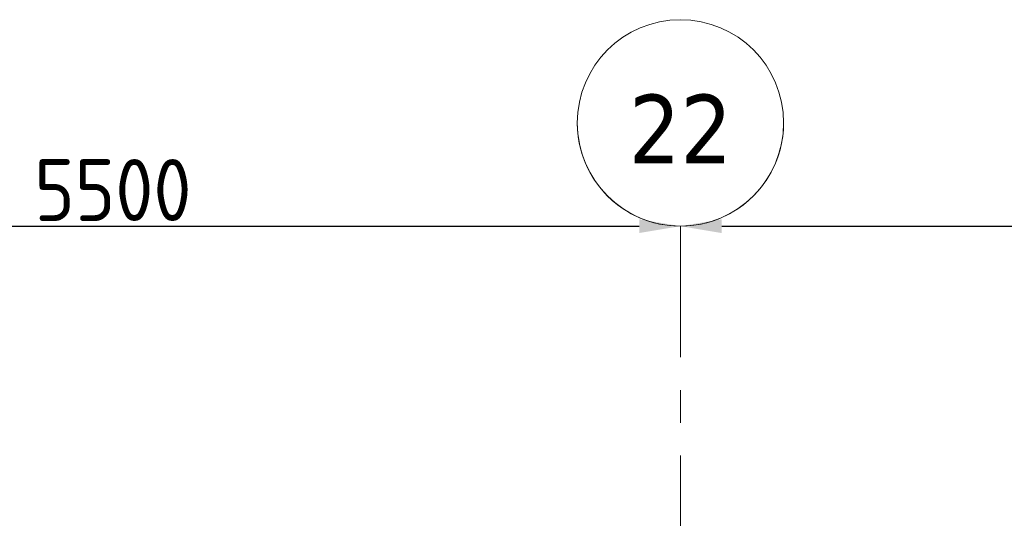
# Model space of a CAD drawing. Extents: x 3165 to 57695, y -7842 to 39081.
# Tile 178 of 248: x 39815 to 44586, y 36666 to 39081. Entities that reach past the tile are written whole.
import ezdxf

# ---------------------------------------------------------------- set-up
doc = ezdxf.new("R2010")
doc.units = 0
doc.header["$LTSCALE"] = 50
doc.header["$PDSIZE"] = -5
doc.linetypes.add('Onderlegger 3e verdieping$0$stramien', pattern=[22.225, 12.7, -3.175, 3.175, -3.175])
doc.layers.get('0').update_dxf_attribs({"linetype": 'CONTINUOUS'})
doc.layers.get('DEFPOINTS').update_dxf_attribs({"linetype": 'CONTINUOUS'})
doc.layers.add('AS-M38--_F123--_Wandlengte', color=1, linetype='CONTINUOUS')
doc.layers.add('Onderlegger 3e verdieping$0$S-GRID', color=8, linetype='CONTINUOUS', lineweight=18)
doc.styles.add('Onderlegger 3e verdieping$0$Tahoma', font='TAHOMA.TTF', dxfattribs={"height": 333.256173})
doc.styles.get("Standard").update_dxf_attribs({"font": 'isocp.shx'})
doc.dimstyles.new('CWall_F2_Wandlengte', dxfattribs={"dimscale": 50, "dimtxt": 2.5, "dimasz": 2, "dimexe": 1, "dimexo": 1, "dimgap": 0.5, "dimtad": 1, "dimdec": 0, "dimdsep": 46, "dimtxsty": 'Standard', "dimcen": 2.5, "dimclrt": 2, "dimadec": 0, "dimazin": 0, "dimtfac": 1, "dimtdec": 0, "dimtix": 1, "dimtmove": 2, "dimatfit": 0, "dimfxl": 0, "dimtolj": 1, "dimtzin": 0, "dimarcsym": 0})

# ---------------------------------------------------------------- blocks, each defined once
blk = doc.blocks.new('Onderlegger 3e verdieping$0$Grid - 5 mm-3639987-Plotview 3e Verdieping - schaal 1 op 100')
at = {"layer": 'Onderlegger 3e verdieping$0$S-GRID'}
blk.add_circle((0, 0), 5, dxfattribs=at)
for start, end in [(360, 180), (180, 360)]:
    blk.add_arc((0, 0), 5, start, end, dxfattribs=at)
blk = doc.blocks.new('Onderlegger 3e verdieping')
at = {"layer": 'Onderlegger 3e verdieping$0$S-GRID', "linetype": 'Onderlegger 3e verdieping$0$stramien'}
blk.add_line((43016.6, 38080.6), (43016.6, 989.5), dxfattribs=at)
at = {"layer": 'Onderlegger 3e verdieping$0$S-GRID', "xscale": 99.99999999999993, "yscale": 99.99999999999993, "zscale": 99.99999999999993, "rotation": 180}
blk.add_blockref('Onderlegger 3e verdieping$0$Grid - 5 mm-3639987-Plotview 3e Verdieping - schaal 1 op 100', (43016.6, 38580.6), dxfattribs=at)
at = {"layer": 'Onderlegger 3e verdieping$0$S-GRID', "insert": (43016.7, 38717.5), "char_height": 333.26, "width": 604.77, "attachment_point": 2, "line_spacing_factor": 1.000232, "style": 'Onderlegger 3e verdieping$0$Tahoma'}
blk.add_mtext('22', dxfattribs=at)
blk = doc.blocks.new('*D305')
at = {"layer": 'AS-M38--_F123--_Wandlengte', "color": 0, "lineweight": -2}
blk.add_line((37716.6, 38080.6), (42816.6, 38080.6), dxfattribs=at)
at = {"layer": 'AS-M38--_F123--_Wandlengte', "color": 0}
for points in [[(37716.6, 38113.9), (37716.6, 38047.2), (37516.6, 38080.6)], [(42816.6, 38113.9), (42816.6, 38047.2), (43016.6, 38080.6)]]:
    blk.add_solid(points, dxfattribs=at)
at = {"layer": 'DEFPOINTS', "color": 0}
for p in [(37516.6, 38080.6), (43016.6, 38080.6), (43016.6, 38080.6)]:
    blk.add_point(p, dxfattribs=at)
at = {"layer": 'AS-M38--_F123--_Wandlengte', "color": 2, "insert": (40266.6, 38255.6), "char_height": 300, "attachment_point": 5}
blk.add_mtext('\\A1;5500', dxfattribs=at)
blk = doc.blocks.new('*D306')
at = {"layer": 'AS-M38--_F123--_Wandlengte', "color": 0, "lineweight": -2}
for p, q in [((48516.6, 38130.6), (48516.6, 38130.6)), ((43216.6, 38080.6), (48316.6, 38080.6))]:
    blk.add_line(p, q, dxfattribs=at)
at = {"layer": 'AS-M38--_F123--_Wandlengte', "color": 0}
for points in [[(43216.6, 38113.9), (43216.6, 38047.2), (43016.6, 38080.6)], [(48316.6, 38113.9), (48316.6, 38047.2), (48516.6, 38080.6)]]:
    blk.add_solid(points, dxfattribs=at)
at = {"layer": 'DEFPOINTS', "color": 0}
for p in [(43016.6, 38080.6), (48516.6, 38080.6), (48516.6, 38080.6)]:
    blk.add_point(p, dxfattribs=at)
at = {"layer": 'AS-M38--_F123--_Wandlengte', "color": 2, "insert": (45766.6, 38255.6), "char_height": 300, "attachment_point": 5}
blk.add_mtext('\\A1;5500', dxfattribs=at)

msp = doc.modelspace()

# ---------------------------------------------------------------- block references
msp.add_blockref('Onderlegger 3e verdieping', (0, 0))

# ---------------------------------------------------------------- dimensions: what is measured, and where the dimension line sits
at = {"layer": 'AS-M38--_F123--_Wandlengte'}
for base, p1, p2, picture, middle in [((43016.6, 38080.6), (37516.6, 38080.6), (43016.6, 38080.6), '*D305', (40266.6, 38255.6)), ((48516.6, 38080.6), (43016.6, 38080.6), (48516.6, 38080.6), '*D306', (45766.6, 38255.6))]:
    dim = msp.add_linear_dim(base=base, p1=p1, p2=p2, dimstyle='CWall_F2_Wandlengte', override={"dimtxt": 6, "dimasz": 4}, dxfattribs=at)
    dim.commit()
    dim.dimension.update_dxf_attribs({"geometry": picture, "text_midpoint": middle})

doc.saveas('drawing.dxf')
